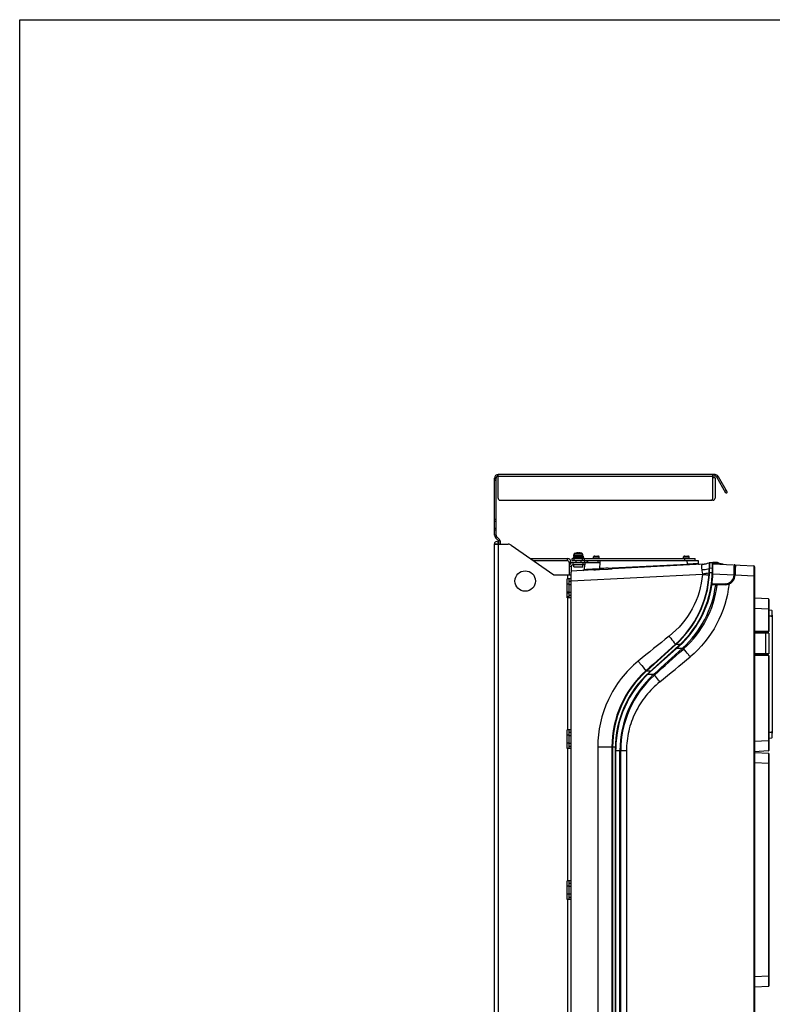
# Model space of a CAD drawing. Header units: millimetres. Extents: x 0 to 2378, y 0 to 1682.
# Tile 9 of 33: x 0 to 735, y 720 to 1682. Entities that reach past the tile are written whole.
import ezdxf

# ---------------------------------------------------------------- set-up
doc = ezdxf.new("R2010")
doc.units = ezdxf.units.MM
doc.header["$LTSCALE"] = 130.79
doc.layers.get('0').update_dxf_attribs({"linetype": 'CONTINUOUS'})
doc.layers.add('00_COMPONENTS', color=7, linetype='CONTINUOUS')

msp = doc.modelspace()

# ---------------------------------------------------------------- linework, layer by layer
at = {"color": 7, "linetype": 'CONTINUOUS'}
for p, q in [((0, 0), (0, 1682)), ((0, 1682), (2378, 1682))]:
    msp.add_line(p, q, dxfattribs=at)
at = {"layer": '00_COMPONENTS', "color": 7, "linetype": 'CONTINUOUS'}
for p, q in [((463.95, 1178.37), (463.95, 1234.04)), ((465.45, 1233.54), (463.95, 1233.54)), ((465.45, 1231.81), (463.95, 1231.81)), ((467.45, 1214.54), (467.45, 1237.54)), ((679.43, 1237.54), (467.45, 1237.54)), ((677.43, 1214.54), (677.43, 1237.54)), ((679.43, 1236.04), (679.43, 1237.54)), ((682.46, 1235.79), (691.45, 1220.22)), ((469.45, 1212.54), (675.43, 1212.54)), ((690.15, 1219.47), (691.45, 1220.22)), ((464.98, 1175.89), (467.93, 1172.94)), ((467.95, 1172.89), (467.95, 1169.54)), ((539.95, 1153.54), (539.95, 1155.54)), ((539.95, 1155.54), (659.95, 1155.54)), ((540.95, 1156.54), (540.95, 1155.54)), ((550.95, 1156.54), (540.95, 1156.54)), ((541.35, 1157.84), (541.35, 1156.54)), ((550.55, 1157.84), (541.35, 1157.84)), ((541.45, 1157.84), (541.58, 1159.3)), ((542.75, 1160.7), (543.5, 1160.89)), ((543.5, 1160.88), (543.5, 1160.89)), ((545.6, 1160.88), (545.6, 1161.1)), ((545.95, 1160.89), (545.6, 1160.88)), ((546.3, 1160.88), (545.95, 1160.89)), ((546.3, 1161.1), (546.3, 1160.88)), ((548.4, 1160.89), (548.4, 1160.88)), ((549.16, 1160.7), (548.4, 1160.89)), ((550.45, 1157.84), (550.33, 1159.3)), ((550.55, 1157.84), (550.55, 1156.54)), ((550.95, 1156.54), (550.95, 1155.54)), ((551.95, 1153.54), (551.95, 1155.54)), ((560.65, 1155.54), (560.65, 1157.13)), ((562.05, 1157.94), (564.85, 1157.94)), ((566.25, 1155.54), (566.25, 1157.13)), ((648.65, 1155.54), (648.65, 1157.13)), ((650.05, 1157.94), (652.85, 1157.94)), ((654.25, 1155.54), (654.25, 1157.13)), ((659.95, 1153.54), (659.95, 1155.54)), ((501.8, 1153.54), (534.95, 1153.54)), ((536.95, 1151.54), (536.95, 1139.54)), ((539.95, 1153.54), (662.95, 1153.54)), ((540.45, 1151.54), (566.95, 1151.54)), ((543.45, 1153.54), (543.45, 1151.54)), ((548.45, 1153.54), (548.45, 1151.54)), ((550.45, 1149.54), (550.45, 1151.54)), ((551.75, 1149.58), (551.5, 1144.86)), ((551.95, 1153.54), (551.85, 1151.54)), ((552.45, 1149.54), (552.45, 1151.54)), ((554.45, 1151.54), (554.42, 1153.54)), ((554.95, 1153.54), (554.95, 1151.54)), ((566.99, 1153.54), (566.95, 1151.54)), ((574.96, 1145.19), (578.91, 1145.4)), ((667.32, 1150.03), (578.91, 1145.4)), ((662.95, 1153.54), (663.1, 1150.81)), ((673.91, 1151.51), (673.8, 1151.47)), ((673.8, 1151.48), (673.8, 1151.48)), ((673.8, 1151.48), (673.8, 1151.47)), ((674.13, 1151.55), (676.95, 1151.7)), ((676.95, 1144.56), (676.95, 1151.7)), ((676.95, 1150.94), (677.35, 1151.02)), ((677.45, 1144.6), (677.45, 1151.78)), ((681.95, 1151.54), (677.45, 1151.78)), ((677.45, 1150.51), (717.21, 1148.43)), ((681.95, 1151.54), (681.95, 1151.34)), ((687.5, 1149.99), (685.54, 1150.28)), ((699.15, 1148.43), (699.15, 1139.82)), ((718.15, 1147.43), (718.15, 512.65)), ((536.95, 1117.29), (536.95, 1135.79)), ((561.03, 1144.46), (538.95, 1143.31)), ((538.95, 507.54), (538.95, 1142.18)), ((561.03, 1144.46), (562.51, 1144.54)), ((677.37, 1140.54), (677.45, 1144.6)), ((699.15, 1139.82), (699.15, 1139.4)), ((536.95, 1133.29), (538.95, 1133.29)), ((536.95, 1130.29), (538.95, 1130.29)), ((689.33, 1129.82), (676.32, 1129.59)), ((536.94, 1121.85), (534.95, 1121.82)), ((536.29, 1121.64), (534.95, 1121.62)), ((536.95, 1118), (534.95, 1117.97)), ((536.95, 1121.65), (536.29, 1121.64)), ((536.95, 1122.79), (538.95, 1122.79)), ((536.95, 1119.79), (538.95, 1119.79)), ((731.68, 1116.06), (718.15, 1116.77)), ((732.15, 1115.57), (732.15, 1084.57)), ((734.78, 1104.85), (732.15, 1104.95)), ((731.66, 1084.07), (718.15, 1083.83)), ((732.17, 1082.54), (718.15, 1082.54)), ((730.15, 1084.04), (730.15, 1082.54)), ((732.17, 1082.54), (732.17, 1062.54)), ((643.87, 1070.25), (615.37, 1044.59)), ((615.87, 1044.37), (644.37, 1070.03)), ((732.17, 1062.54), (718.15, 1062.54)), ((731.66, 1061.01), (718.15, 1061.25)), ((730.15, 1062.54), (730.15, 1061.04)), ((732.15, 1060.51), (732.15, 968.01)), ((536.95, 969.79), (536.95, 988.29)), ((536.95, 985.79), (538.95, 985.79)), ((536.95, 982.79), (538.95, 982.79)), ((536.95, 975.29), (538.95, 975.29)), ((536.95, 972.29), (538.95, 972.29)), ((732.15, 980.13), (734.78, 980.22)), ((581.95, 969.53), (581.95, 690.55)), ((582.45, 690.77), (582.45, 969.31)), ((731.68, 967.51), (718.15, 966.81)), ((718.33, 966.05), (731.68, 965.35)), ((732.15, 964.86), (732.15, 738.01)), ((536.95, 822.29), (536.95, 840.79)), ((536.95, 838.29), (538.95, 838.29)), ((536.95, 835.29), (538.95, 835.29)), ((536.95, 827.79), (538.95, 827.79)), ((536.95, 824.79), (538.95, 824.79)), ((731.68, 737.51), (718.44, 736.82))]:
    msp.add_line(p, q, dxfattribs=at)
at = {"layer": '00_COMPONENTS', "color": 9, "linetype": 'CONTINUOUS'}
for p, q in [((465.45, 1234.04), (463.95, 1234.04)), ((677.43, 1235.54), (467.45, 1235.54)), ((682.46, 1235.79), (681.17, 1235.04)), ((689.15, 1221.2), (690.45, 1221.95)), ((463.95, 1193.96), (465.45, 1193.96)), ((463.95, 1192.07), (465.45, 1192.07)), ((465.45, 1185.01), (463.95, 1185.01)), ((465.45, 1183.12), (463.95, 1183.12)), ((465.45, 1178.37), (463.95, 1178.37)), ((466.04, 1176.95), (464.98, 1175.89)), ((468.99, 1174), (467.93, 1172.94)), ((463.95, 1170.04), (467.95, 1170.04)), ((465.95, 1169.54), (465.95, 1170.04)), ((467.45, 1169.54), (467.45, 496.8)), ((469.45, 1172.89), (467.95, 1172.89)), ((534.95, 1155.54), (534.95, 1153.54)), ((541.58, 1159.3), (550.33, 1159.3)), ((541.95, 1153.54), (541.95, 1155.54)), ((542.75, 1160.7), (549.16, 1160.7)), ((549.95, 1153.54), (549.95, 1155.54)), ((560.65, 1157.13), (566.25, 1157.13)), ((560.78, 1157.37), (566.12, 1157.37)), ((648.65, 1157.13), (654.25, 1157.13)), ((648.78, 1157.37), (654.12, 1157.37)), ((649.95, 1153.54), (649.95, 1155.54)), ((538.95, 1151.54), (536.95, 1151.54)), ((536.95, 1148.04), (538.95, 1148.04)), ((540.45, 1151.54), (540.45, 1149.54)), ((560.94, 1145.37), (561.32, 1145.4)), ((561.32, 1145.4), (566.52, 1145.68)), ((564.95, 1153.54), (564.95, 1151.54)), ((566.83, 1151.54), (566.52, 1145.68)), ((566.58, 1144.74), (574.96, 1145.19)), ((574.91, 1146.14), (578.86, 1146.35)), ((578.86, 1146.35), (652.14, 1150.19)), ((651.97, 1153.54), (652.14, 1150.19)), ((652.14, 1150.19), (652.76, 1150.22)), ((667.32, 1150.03), (667.27, 1150.02)), ((676.95, 1145.97), (674.16, 1145.9)), ((682.49, 1150.67), (677.45, 1150.93)), ((683.69, 1150.57), (681.95, 1151.54)), ((683.69, 1150.57), (681.95, 1151.34)), ((699.62, 1147.5), (699.62, 1148)), ((699.62, 1147.09), (699.62, 1147.5)), ((535.45, 1139.54), (535.45, 1135.79)), ((667.11, 1140.04), (538.95, 1133.32)), ((562.51, 1144.54), (566.58, 1144.74)), ((667.13, 1140.65), (667.11, 1140.04)), ((673.92, 1139.54), (673.6, 1139.56)), ((676.91, 1141.54), (674.03, 1141.54)), ((676.89, 1141.06), (677.39, 1141.04)), ((676.95, 1144.56), (677.45, 1144.6)), ((677.37, 1140.54), (698.2, 1139.45)), ((698.21, 1139.86), (698.2, 1139.45)), ((698.68, 1139.43), (698.2, 1139.45)), ((717.21, 1138.44), (699.13, 1139.39)), ((717.21, 1138.44), (717.21, 521.64)), ((718.15, 1138.44), (717.21, 1138.44)), ((689.36, 1130.82), (676.47, 1130.59)), ((535.45, 1117.29), (535.45, 988.29)), ((731.68, 1106.08), (718.15, 1106.79)), ((731.68, 1106.08), (731.68, 1084.57)), ((732.15, 1106.08), (731.68, 1106.08)), ((735.12, 1099.06), (735.12, 986.02)), ((731.68, 1084.57), (718.15, 1084.33)), ((728.68, 1084.01), (728.68, 1082.54)), ((728.82, 1082.54), (728.82, 1062.54)), ((728.91, 1082.54), (728.91, 1062.54)), ((732.15, 1084.57), (731.68, 1084.57)), ((640.93, 1071.92), (640.74, 1071.75)), ((641.05, 1071.41), (640.74, 1071.75)), ((641.24, 1071.58), (640.93, 1071.92)), ((641.24, 1071.58), (641.05, 1071.41)), ((645.32, 1071.58), (641.24, 1071.58)), ((643.87, 1070.25), (644.2, 1069.88)), ((647.41, 1067.72), (648, 1068.26)), ((648, 1068.26), (648.84, 1067.33)), ((647.41, 1067.72), (641.81, 1067.72)), ((647.41, 1067.72), (648.25, 1066.8)), ((648.25, 1066.8), (648.84, 1067.33)), ((648.84, 1067.33), (649.01, 1067.48)), ((731.68, 1060.51), (718.15, 1060.75)), ((728.68, 1062.54), (728.68, 1061.07)), ((731.68, 1060.51), (731.68, 977.5)), ((732.15, 1060.51), (731.68, 1060.51)), ((612.14, 1046.04), (611.89, 1045.82)), ((612.27, 1045.4), (611.89, 1045.82)), ((612.52, 1045.63), (612.14, 1046.04)), ((612.52, 1045.63), (612.27, 1045.4)), ((616.52, 1045.63), (612.52, 1045.63)), ((619.16, 1042.07), (613.4, 1042.07)), ((615.37, 1044.59), (615.71, 1044.22)), ((619.16, 1042.07), (619.61, 1042.48)), ((619.16, 1042.07), (619.86, 1041.31)), ((619.61, 1042.48), (620.31, 1041.71)), ((619.86, 1041.31), (620.31, 1041.71)), ((731.68, 977.5), (718.15, 976.79)), ((732.15, 977.5), (731.68, 977.5)), ((535.45, 969.79), (535.45, 840.79)), ((564.89, 971.31), (564.89, 688.77)), ((581.97, 971.31), (564.89, 971.31)), ((578.68, 971.31), (578.68, 688.77)), ((579.37, 971.31), (579.37, 688.77)), ((581.95, 969.53), (582.45, 969.53)), ((586.55, 967.75), (582.45, 967.75)), ((586.55, 692.33), (586.55, 967.75)), ((586.55, 967.75), (587.3, 967.75)), ((587.3, 692.33), (587.3, 967.75)), ((592.9, 967.75), (587.3, 967.75)), ((592.9, 967.75), (592.9, 692.33)), ((718.44, 956.06), (718.15, 956.06)), ((731.68, 955.37), (718.44, 956.06)), ((718.44, 746.81), (718.44, 956.06)), ((732.15, 955.37), (731.68, 955.37)), ((731.68, 955.37), (731.68, 747.5)), ((535.45, 822.29), (535.45, 693.29)), ((718.44, 746.81), (718.15, 746.81)), ((731.68, 747.5), (718.44, 746.81)), ((718.44, 745.96), (718.44, 746.81)), ((718.44, 744.58), (718.44, 745.96)), ((732.15, 747.5), (731.68, 747.5))]:
    msp.add_line(p, q, dxfattribs=at)
at = {"layer": '00_COMPONENTS', "color": 3, "linetype": 'CONTINUOUS'}
for p, q in [((465.45, 1178.37), (465.45, 1234.04)), ((679.43, 1236.04), (677.43, 1236.04)), ((679.43, 1234.54), (677.43, 1234.54)), ((679.43, 1234.54), (679.43, 1214.54)), ((690.15, 1219.47), (681.17, 1235.04)), ((677.43, 1212.54), (675.43, 1212.54)), ((466.04, 1176.95), (468.99, 1174)), ((463.95, 496.04), (463.95, 1170.04)), ((463.95, 1169.54), (477.38, 1169.54)), ((469.45, 1172.89), (469.45, 1169.54)), ((480.25, 1168.64), (521.8, 1139.54)), ((498.95, 1155.54), (534.95, 1155.54)), ((538.95, 1151.54), (538.95, 1150.92)), ((538.95, 1148.04), (538.95, 1142.18)), ((552.45, 1149.54), (540.45, 1149.54)), ((541.6, 1147.54), (541.6, 1149.54)), ((541.61, 1147.54), (550.3, 1147.54)), ((550.3, 1147.54), (550.3, 1149.54)), ((521.8, 1139.54), (538.95, 1139.54)), ((535.01, 1117.29), (535.01, 1135.79)), ((538.95, 1135.79), (535.01, 1135.79)), ((536.95, 1130.54), (535.01, 1130.54)), ((536.95, 1122.54), (535.01, 1122.54)), ((538.95, 1117.29), (535.01, 1117.29)), ((535.01, 969.79), (535.01, 988.29)), ((538.95, 988.29), (535.01, 988.29)), ((536.95, 983.04), (535.01, 983.04)), ((536.95, 975.04), (535.01, 975.04)), ((538.95, 969.79), (535.01, 969.79)), ((535.01, 822.29), (535.01, 840.79)), ((538.95, 840.79), (535.01, 840.79)), ((536.95, 835.54), (535.01, 835.54)), ((536.95, 827.54), (535.01, 827.54)), ((538.95, 822.29), (535.01, 822.29))]:
    msp.add_line(p, q, dxfattribs=at)
at = {"layer": '00_COMPONENTS', "color": 7, "linetype": 'CONTINUOUS'}
for points in [[(735.42, 1099.05), (735.42, 1099.33), (735.4, 1100.3), (735.38, 1101.2), (735.35, 1101.99), (735.32, 1102.68), (735.28, 1103.26), (735.26, 1103.51), (735.22, 1103.92), (735.18, 1104.24), (735.14, 1104.46), (735.08, 1104.63), (734.94, 1104.8), (734.78, 1104.85)], [(735.14, 980.62), (735.18, 980.85), (735.22, 981.16), (735.26, 981.57), (735.28, 981.82), (735.32, 982.4), (735.35, 983.1), (735.38, 983.9), (735.4, 984.79), (735.42, 985.77), (735.42, 986.03)], [(734.78, 980.22), (734.94, 980.28), (735.08, 980.45)], [(734.94, 980.28), (735.08, 980.45), (735.14, 980.62)]]:
    msp.add_lwpolyline(points, dxfattribs=at)
at = {"layer": '00_COMPONENTS', "color": 3, "linetype": 'CONTINUOUS'}
msp.add_circle((493.95, 1133.54), 10, dxfattribs=at)
at = {"layer": '00_COMPONENTS', "color": 7, "linetype": 'CONTINUOUS'}
for centre, radius, start, end in [((467.45, 1234.04), 3.5, 90, 180), ((679.43, 1234.04), 3.5, 30, 90), ((469.45, 1214.54), 2, 180, 270), ((675.43, 1214.54), 2, 270, 360), ((467.45, 1178.37), 3.5, 180, 225), ((467.88, 1172.89), 0.0721, 0, 45), ((543.18, 1159.16), 1.6, 105.49397, 175), ((545.95, 1149.14), 11.99, 94.06358, 101.78581), ((545.95, 1149.14), 11.99, 78.21419, 85.93642), ((548.73, 1159.16), 1.6, 5, 74.50603), ((560.93, 1157.13), 0.28, 122.26923, 180), ((563.45, 1153.14), 5, 106.2602, 122.26923), ((563.45, 1153.14), 5, 57.73077, 73.7398), ((565.97, 1157.13), 0.28, 0, 57.73077), ((648.93, 1157.13), 0.28, 122.26923, 180), ((651.45, 1153.14), 5, 106.2602, 122.26923), ((651.45, 1153.14), 5, 57.73077, 73.7398), ((653.97, 1157.13), 0.28, 0, 57.73077), ((534.95, 1151.54), 2, 0, 90), ((540.45, 1148.04), 3.5, 90, 180), ((550.5, 1144.91), 1, 272.97965, 356.99787), ((550.5, 1144.91), 1, 301.00201, 357), ((664.1, 1150.87), 1, 183, 273), ((664.1, 1150.87), 1, 183, 243.01263), ((666.28, 1170.01), 20, 273.00008, 292.0963), ((674.18, 1150.55), 1, 92.99683, 112.09362), ((688.68, 1164.95), 15, 243.3452, 257.91217), ((698.15, 1148.43), 1, 359.86702, 86.99297), ((717.15, 1147.43), 1, 0.02726, 87.00143), ((717.15, 1147.43), 1, 0, 87), ((576.95, 1144.56), 100, 312, 360), ((577.45, 1144.6), 100, 351.36805, 357.67241), ((689.15, 1139.82), 10, 271, 360), ((577.45, 1144.34), 100, 312, 351.44451), ((731.65, 1115.57), 0.5, 0.00673, 87.00035), ((731.65, 1084.57), 0.5, 271, 360), ((731.65, 1060.51), 0.5, 0, 89), ((682.95, 969.53), 101, 132, 180), ((683.45, 969.31), 101, 132, 180), ((731.65, 968.01), 0.5, 272.99965, 359.99327), ((731.65, 964.86), 0.5, 0, 87), ((718.45, 736.52), 0.3, 93, 180), ((731.65, 738.01), 0.5, 273, 360)]:
    msp.add_arc(centre, radius, start, end, dxfattribs=at)
at = {"layer": '00_COMPONENTS', "color": 3, "linetype": 'CONTINUOUS'}
for centre, radius, start, end in [((467.45, 1234.04), 2, 90, 180), ((679.43, 1234.04), 2, 30, 90), ((677.43, 1214.54), 2, 270, 360), ((467.45, 1178.37), 2, 180, 225), ((467.88, 1172.89), 1.57, 0, 45), ((465.95, 1170.04), 2, 0, 180), ((477.38, 1164.54), 5, 55, 90), ((534.95, 1151.54), 4, 0, 90), ((540.45, 1148.04), 1.5, 90, 180)]:
    msp.add_arc(centre, radius, start, end, dxfattribs=at)
at = {"layer": '00_COMPONENTS', "color": 9, "linetype": 'CONTINUOUS'}
for centre, radius, start, end in [((767.32, -2450.47), 3601.76, 93.06232, 93.19592), ((666.3, 1169.74), 19.74, 272.81957, 292.31571), ((566.94, 1145.48), 106.84, 357.87475, 0.19808), ((585.32, 1146.3), 88.84, 356.93138, 359.74644), ((685.93, 1157.83), 7.6, 252.85261, 255.52747), ((685.7, 1154.48), 4.39, 242.86118, 250.87884), ((-436.83, 1146.48), 1135.06, 359.66576, 0.03665), ((387.22, 1146.91), 311.01, 0.054, 0.23027), ((698.64, 1147.14), 0.997, 301.98952, 307.79904), ((698.7, 1147.09), 0.912, 345.94734, 359.93879), ((574.04, 1145.93), 99.76, 312.10793, 356.33674), ((573.78, 1145.86), 100.34, 312.2456, 356.38564), ((634.27, 1416.3), 277.59, 276.79867, 278.16614), ((589.02, 1144.97), 84.75, 356.34126, 357.66644), ((548.34, 1147.54), 125.83, 356.35557, 357.2681), ((689.21, 1139.82), 9, 271.00031, 357.64571), ((698.18, 1119.47), 20.38, 88.58357, 89.92364), ((694.67, 1043.08), 96.42, 87.38525, 87.61732), ((580.23, 1142.8), 100.74, 312.27398, 352.4444), ((581.15, 1142.73), 101.32, 312.04573, 352.54583), ((2160.21, -843), 2454.43, 128.4309, 129.33774), ((-1137.34, 3201.89), 2793.34, 309.1313, 309.91853), ((678.83, 971.33), 100.15, 131.9419, 180.00737), ((679.26, 971.31), 99.89, 132.11762, 179.99595), ((687.41, 967.8), 100.87, 132.58494, 180.02895), ((686.78, 967.7), 99.48, 132.27186, 179.96718)]:
    msp.add_arc(centre, radius, start, end, dxfattribs=at)
at = {"layer": '00_COMPONENTS', "color": 7, "linetype": 'CONTINUOUS'}
for points, knots in [([(545.6, 1161.1), (545.6, 1161.11), (545.59, 1161.11), (545.56, 1161.12), (545.51, 1161.12), (545.45, 1161.12), (545.38, 1161.12), (545.26, 1161.11), (545.17, 1161.11), (545.1, 1161.1)], [0, 0, 0, 0, 0.022763, 0.080069, 0.172167, 0.295952, 0.446797, 0.618934, 1, 1, 1, 1]), ([(546.8, 1161.1), (546.74, 1161.11), (546.65, 1161.11), (546.53, 1161.12), (546.45, 1161.12), (546.39, 1161.12), (546.35, 1161.12), (546.32, 1161.11), (546.3, 1161.11), (546.3, 1161.1)], [0, 0, 0, 0, 0.381066, 0.553203, 0.704048, 0.827833, 0.919931, 0.977237, 1, 1, 1, 1]), ([(682.49, 1150.67), (682.4, 1150.73), (682.17, 1150.9), (681.95, 1151.16), (681.95, 1151.34)], [0, 0, 0, 0, 0.374119, 1, 1, 1, 1]), ([(732.15, 1099.68), (732.66, 1099.62), (733.41, 1099.52), (734.4, 1099.31), (734.89, 1099.17), (735.12, 1099.06)], [0, 0, 0, 0, 0.500159, 0.750247, 1, 1, 1, 1]), ([(735.12, 1099.06), (735.16, 1099.06), (735.23, 1099.05), (735.32, 1099.06), (735.37, 1099.04), (735.42, 1099.05), (735.42, 1099.05)], [0, 0, 0, 0, 0.382533, 0.707492, 0.923441, 1, 1, 1, 1]), ([(735.12, 986.02), (734.89, 985.91), (734.4, 985.77), (733.41, 985.56), (732.66, 985.46), (732.15, 985.4)], [0, 0, 0, 0, 0.249752, 0.499841, 1, 1, 1, 1]), ([(735.12, 986.02), (735.16, 986.02), (735.23, 986.03), (735.32, 986.02), (735.37, 986.04), (735.42, 986.03), (735.42, 986.03)], [0, 0, 0, 0, 0.382482, 0.707438, 0.923501, 1, 1, 1, 1])]:
    msp.add_open_spline(points, degree=3, knots=knots, dxfattribs=at)
at = {"layer": '00_COMPONENTS', "color": 9, "linetype": 'CONTINUOUS'}
for points, knots in [([(551.5, 1144.86), (551.5, 1144.85), (551.59, 1144.88), (551.68, 1144.85), (551.9, 1144.88), (552.33, 1144.89), (553.07, 1144.93), (554.17, 1144.99), (555.55, 1145.07), (557.84, 1145.19), (559.66, 1145.3), (560.94, 1145.37)], [0, 0, 0, 0, 0.004381, 0.017512, 0.039337, 0.06978, 0.15575, 0.27353, 0.420401, 0.593086, 1, 1, 1, 1]), ([(561.03, 1144.46), (561.14, 1144.47), (561.32, 1144.88), (561.33, 1145.18), (561.32, 1145.4)], [0, 0, 0, 0, 0.346696, 1, 1, 1, 1]), ([(566.58, 1144.74), (566.57, 1144.76), (566.56, 1145.08), (566.54, 1145.39), (566.52, 1145.68)], [0, 0, 0, 0, 0.092594, 1, 1, 1, 1]), ([(578.91, 1145.4), (578.89, 1145.4), (578.93, 1145.55), (578.88, 1145.69), (578.88, 1146.01), (578.87, 1146.23), (578.86, 1146.35)], [0, 0, 0, 0, 0.075292, 0.289714, 0.613935, 1, 1, 1, 1]), ([(652.2, 1149.24), (652.17, 1149.24), (652.22, 1149.39), (652.16, 1149.53), (652.17, 1149.85), (652.15, 1150.07), (652.14, 1150.19)], [0, 0, 0, 0, 0.075293, 0.289715, 0.613935, 1, 1, 1, 1]), ([(652.76, 1150.22), (654.09, 1150.29), (656.02, 1150.39), (658.47, 1150.53), (660.01, 1150.62), (661.13, 1150.68), (661.87, 1150.73), (662.3, 1150.75), (662.62, 1150.78), (662.89, 1150.78), (662.99, 1150.82), (663.1, 1150.8), (663.1, 1150.81)], [0, 0, 0, 0, 0.38733, 0.560213, 0.71087, 0.833944, 0.883742, 0.92509, 0.957638, 0.981091, 0.99524, 1, 1, 1, 1]), ([(667.27, 1150.02), (666.66, 1149.89), (666.18, 1148.38), (666.19, 1146.59), (666.29, 1145.28), (666.39, 1144.57)], [0, 0, 0, 0, 0.329583, 0.625389, 1, 1, 1, 1]), ([(666.39, 1144.57), (667.02, 1144.62), (669.51, 1144.88), (671.98, 1145.35), (673.77, 1145.85)], [0, 0, 0, 0, 0.255958, 1, 1, 1, 1]), ([(673.8, 1151.47), (673.77, 1151.46), (673.81, 1151.29), (673.76, 1151.03), (673.78, 1150.53), (673.77, 1149.89), (673.77, 1149.07), (673.77, 1147.71), (673.77, 1146.62), (673.77, 1145.85)], [0, 0, 0, 0, 0.018473, 0.07086, 0.156252, 0.273006, 0.418808, 0.590869, 1, 1, 1, 1]), ([(674.13, 1151.55), (674.13, 1151.55), (674.13, 1151.55), (674.13, 1151.55), (674.13, 1151.55)], [0, 0, 0, 0, 0.442577, 1, 1, 1, 1]), ([(674.13, 1151.55), (674.13, 1151.55), (674.13, 1151.55), (674.13, 1151.55), (674.13, 1151.55)], [0, 0, 0, 0, 0.426737, 1, 1, 1, 1]), ([(674.13, 1151.55), (674.15, 1151.5), (674.14, 1151.35), (674.16, 1151.04), (674.16, 1150.55), (674.17, 1149.58), (674.17, 1148.01), (674.16, 1146.66), (674.16, 1145.9)], [0, 0, 0, 0, 0.023111, 0.078744, 0.165952, 0.283134, 0.598014, 1, 1, 1, 1]), ([(685.95, 1150.13), (685.84, 1150.15), (685.43, 1150.2), (685.02, 1150.26), (684.73, 1150.32)], [0, 0, 0, 0, 0.268227, 1, 1, 1, 1]), ([(698.21, 1149.43), (698.23, 1149.43), (698.18, 1149.26), (698.24, 1149.08), (698.21, 1148.65), (698.22, 1148.34), (698.23, 1148.16)], [0, 0, 0, 0, 0.06423, 0.254404, 0.56811, 1, 1, 1, 1]), ([(699.62, 1148), (699.62, 1148.1), (699.58, 1148.49), (699.36, 1148.84), (699.16, 1149.03)], [0, 0, 0, 0, 0.277335, 1, 1, 1, 1]), ([(717.21, 1148.43), (717.22, 1148.43), (717.19, 1148.33), (717.23, 1148.22), (717.21, 1147.96), (717.22, 1147.64), (717.22, 1147.22), (717.23, 1146.5), (717.23, 1145.41), (717.23, 1143.92), (717.22, 1141.57), (717.21, 1139.72), (717.21, 1138.44)], [0, 0, 0, 0, 0.004866, 0.019267, 0.043097, 0.076151, 0.118082, 0.16852, 0.292865, 0.444423, 0.617285, 1, 1, 1, 1]), ([(667.11, 1140.04), (666.26, 1128.4), (659.36, 1105.25), (643.75, 1086.95), (634.6, 1079.7)], [0, 0, 0, 0, 0.499913, 1, 1, 1, 1]), ([(666.39, 1144.57), (666.43, 1144.26), (666.62, 1142.94), (666.89, 1141.64), (667.13, 1140.65)], [0, 0, 0, 0, 0.237894, 1, 1, 1, 1]), ([(667.11, 1140.04), (667.66, 1140), (669.83, 1139.84), (671.99, 1139.68), (673.6, 1139.56)], [0, 0, 0, 0, 0.256128, 1, 1, 1, 1]), ([(699.15, 1139.82), (699.15, 1139.83), (699.09, 1139.82), (698.97, 1139.85), (698.8, 1139.85), (698.68, 1139.85)], [0, 0, 0, 0, 0.071248, 0.269751, 1, 1, 1, 1]), ([(699.14, 1139.4), (699.15, 1139.41), (699.1, 1139.4), (699.09, 1139.41), (699.07, 1139.41)], [0, 0, 0, 0, 0.254547, 1, 1, 1, 1]), ([(693.11, 1130.66), (691.6, 1117.05), (683.37, 1090.17), (665.65, 1068.29), (655.15, 1059.51)], [0, 0, 0, 0, 0.500163, 1, 1, 1, 1]), ([(689.33, 1129.82), (689.35, 1129.82), (689.34, 1129.97), (689.37, 1130.13), (689.36, 1130.46), (689.37, 1130.69), (689.36, 1130.82)], [0, 0, 0, 0, 0.078585, 0.294972, 0.619045, 1, 1, 1, 1]), ([(731.68, 1116.06), (731.68, 1116.06), (731.68, 1116.04), (731.69, 1116.01), (731.68, 1115.95), (731.69, 1115.82), (731.69, 1115.6), (731.69, 1115.28), (731.69, 1114.86), (731.69, 1114.36), (731.69, 1113.77), (731.69, 1112.86), (731.69, 1111.56), (731.69, 1109.85), (731.68, 1108), (731.68, 1106.73), (731.68, 1106.08)], [0, 0, 0, 0, 0.001219, 0.004832, 0.010834, 0.019213, 0.043039, 0.07607, 0.118008, 0.168438, 0.226891, 0.292792, 0.444351, 0.617274, 0.804896, 1, 1, 1, 1]), ([(734.78, 1104.85), (734.79, 1104.85), (734.82, 1104.81), (734.85, 1104.73), (734.88, 1104.59), (734.92, 1104.3), (734.97, 1103.82), (735.02, 1103.12), (735.06, 1102.25), (735.1, 1101.26), (735.12, 1100.18), (735.13, 1099.43), (735.13, 1099.05)], [0, 0, 0, 0, 0.007189, 0.022396, 0.046488, 0.079439, 0.170923, 0.293844, 0.443919, 0.615805, 0.803433, 1, 1, 1, 1]), ([(634.6, 1079.7), (635.15, 1079.01), (637.22, 1076.38), (639.26, 1073.72), (640.74, 1071.75)], [0, 0, 0, 0, 0.263115, 1, 1, 1, 1]), ([(731.66, 1084.07), (731.68, 1084.07), (731.67, 1084.14), (731.68, 1084.22), (731.68, 1084.39), (731.68, 1084.5), (731.68, 1084.57)], [0, 0, 0, 0, 0.078435, 0.295172, 0.618648, 1, 1, 1, 1]), ([(655.15, 1059.51), (654.55, 1060.22), (652.42, 1062.8), (650.32, 1065.41), (648.84, 1067.33)], [0, 0, 0, 0, 0.27586, 1, 1, 1, 1]), ([(731.68, 1060.51), (731.68, 1060.58), (731.68, 1060.69), (731.68, 1060.86), (731.67, 1060.94), (731.68, 1061.01), (731.66, 1061.01)], [0, 0, 0, 0, 0.381352, 0.704828, 0.921565, 1, 1, 1, 1]), ([(604.37, 1055.32), (592.1, 1045.28), (571.91, 1019.28), (564.89, 987.17), (564.89, 971.31)], [0, 0, 0, 0, 0.499809, 1, 1, 1, 1]), ([(604.37, 1055.32), (605.06, 1054.47), (607.6, 1051.33), (610.11, 1048.16), (611.89, 1045.82)], [0, 0, 0, 0, 0.270143, 1, 1, 1, 1]), ([(625.54, 1035.09), (625.07, 1035.67), (623.3, 1037.86), (621.56, 1040.07), (620.31, 1041.71)], [0, 0, 0, 0, 0.26694, 1, 1, 1, 1]), ([(625.54, 1035.09), (620.55, 1031.03), (611.4, 1021.82), (600.98, 1005.41), (594.4, 987.1), (592.9, 974.19), (592.9, 967.75)], [0, 0, 0, 0, 0.249942, 0.499938, 0.749965, 1, 1, 1, 1]), ([(735.13, 986.03), (735.13, 985.65), (735.12, 984.9), (735.1, 983.82), (735.06, 982.83), (735.02, 981.96), (734.97, 981.26), (734.92, 980.78), (734.88, 980.49), (734.85, 980.35), (734.82, 980.27), (734.79, 980.23), (734.78, 980.22)], [0, 0, 0, 0, 0.196567, 0.384195, 0.556081, 0.706156, 0.829077, 0.920561, 0.953512, 0.977603, 0.992811, 1, 1, 1, 1]), ([(731.68, 977.5), (731.68, 976.85), (731.68, 975.58), (731.69, 973.73), (731.69, 972.02), (731.69, 970.72), (731.69, 969.81), (731.69, 969.22), (731.69, 968.72), (731.69, 968.3), (731.69, 967.98), (731.69, 967.76), (731.68, 967.63), (731.69, 967.57), (731.68, 967.54), (731.68, 967.52), (731.68, 967.51)], [0, 0, 0, 0, 0.195104, 0.382726, 0.555649, 0.707208, 0.773109, 0.831562, 0.881992, 0.92393, 0.956961, 0.980787, 0.989166, 0.995168, 0.998781, 1, 1, 1, 1]), ([(718.44, 956.06), (718.44, 956.71), (718.44, 957.98), (718.43, 959.83), (718.43, 961.54), (718.43, 963.03), (718.43, 964.12), (718.43, 964.84), (718.43, 965.26), (718.44, 965.58), (718.42, 965.84), (718.46, 965.95), (718.42, 966.05), (718.44, 966.05)], [0, 0, 0, 0, 0.194973, 0.382528, 0.555477, 0.70711, 0.831541, 0.882004, 0.923954, 0.956996, 0.980818, 0.995188, 1, 1, 1, 1]), ([(731.68, 965.35), (731.7, 965.35), (731.66, 965.25), (731.7, 965.14), (731.68, 964.89), (731.69, 964.57), (731.69, 964.15), (731.69, 963.43), (731.69, 962.34), (731.69, 960.85), (731.69, 959.14), (731.68, 957.29), (731.68, 956.02), (731.68, 955.37)], [0, 0, 0, 0, 0.004833, 0.019213, 0.043037, 0.076071, 0.118004, 0.168442, 0.292793, 0.444357, 0.617263, 0.804913, 1, 1, 1, 1]), ([(718.44, 737.07), (718.43, 737.4), (718.43, 739.91), (718.43, 742.41), (718.44, 744.58)], [0, 0, 0, 0, 0.132274, 1, 1, 1, 1]), ([(731.68, 747.5), (731.68, 746.85), (731.68, 745.58), (731.69, 743.73), (731.69, 742.02), (731.69, 740.53), (731.69, 739.44), (731.69, 738.72), (731.69, 738.3), (731.68, 737.98), (731.7, 737.73), (731.66, 737.62), (731.7, 737.52), (731.68, 737.51)], [0, 0, 0, 0, 0.195086, 0.382736, 0.555643, 0.707207, 0.831558, 0.881995, 0.923929, 0.956963, 0.980786, 0.995165, 1, 1, 1, 1]), ([(718.44, 736.82), (718.42, 736.82), (718.47, 736.96), (718.44, 737.01), (718.44, 737.07)], [0, 0, 0, 0, 0.250986, 1, 1, 1, 1])]:
    msp.add_open_spline(points, degree=3, knots=knots, dxfattribs=at)
for points in [[(674.16, 1145.9), (674.04, 1145.9), (673.91, 1145.9), (673.8, 1145.84)], [(684.73, 1150.32), (684.49, 1150.36), (684.26, 1150.41), (684.04, 1150.47)], [(698.73, 1149.31), (698.56, 1149.38), (698.38, 1149.42), (698.21, 1149.43)], [(699.16, 1149.03), (699.03, 1149.14), (698.89, 1149.24), (698.73, 1149.31)], [(699.38, 1148.06), (699.26, 1148.13), (699.15, 1148.28), (699.15, 1148.43)], [(699.21, 1147.29), (699.18, 1147.35), (699.15, 1147.41), (699.15, 1147.48)], [(699.62, 1147.09), (699.47, 1147.1), (699.3, 1147.17), (699.21, 1147.29)], [(699.25, 1146.36), (699.41, 1146.48), (699.54, 1146.67), (699.59, 1146.87)], [(699.62, 1148), (699.54, 1148), (699.45, 1148.02), (699.38, 1148.06)], [(674.03, 1141.54), (673.93, 1141.53), (673.82, 1141.53), (673.72, 1141.52)], [(640.74, 1071.75), (631.21, 1063.18), (621.68, 1054.62), (612.14, 1046.04)], [(641.05, 1071.41), (631.54, 1062.81), (622.03, 1054.22), (612.52, 1045.63)], [(619.61, 1042.48), (628.88, 1050.9), (638.14, 1059.31), (647.41, 1067.72)], [(620.31, 1041.71), (629.63, 1050.07), (638.94, 1058.43), (648.25, 1066.8)]]:
    msp.add_open_spline(points, degree=3, dxfattribs=at)
at = {"layer": '00_COMPONENTS', "color": 7, "linetype": 'CONTINUOUS'}
for points in [[(674.13, 1151.55), (674.05, 1151.54), (673.98, 1151.54), (673.91, 1151.51)], [(682.49, 1150.67), (682.93, 1150.38), (683.46, 1150.2), (683.99, 1150.17)]]:
    msp.add_open_spline(points, degree=3, dxfattribs=at)

doc.saveas('drawing.dxf')
